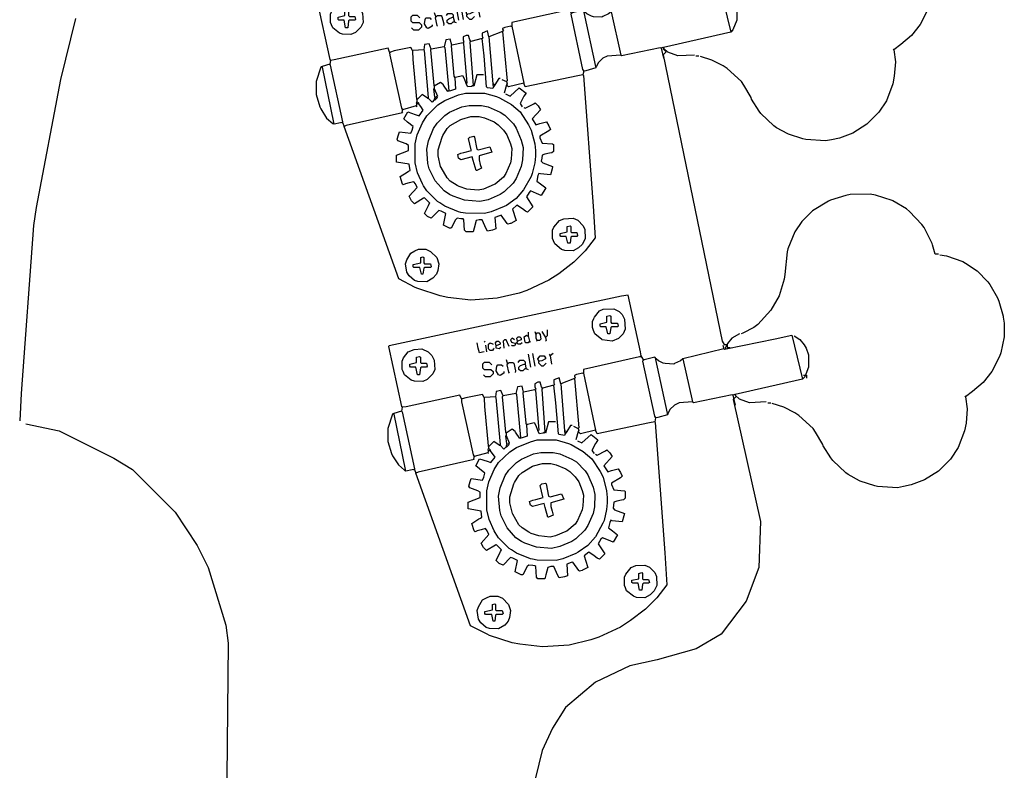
# Model space of a CAD drawing. Extents: x 49 to 882, y -9 to 1184.
# Tile 25 of 28: x 555 to 686, y 935 to 1035. Entities that reach past the tile are written whole.
import ezdxf

# ---------------------------------------------------------------- set-up
doc = ezdxf.new("R2010")
doc.units = 0
doc.layers.get('0').update_dxf_attribs({"linetype": 'CONTINUOUS'})
doc.layers.add('HeadStock', color=7, linetype='CONTINUOUS')
doc.layers.add('Hrdware', color=7, linetype='CONTINUOUS')

# ---------------------------------------------------------------- blocks, each defined once
blk = doc.blocks.new('*G4')
at = {"linetype": 'CONTINUOUS'}
for p, q in [((612.656784, 1039.008849), (612.757756, 1039.008849)), ((612.757756, 1039.51379), (612.757756, 1039.109837)), ((612.757756, 1039.109837), (612.757756, 1039.008849)), ((612.757756, 1039.008849), (612.959699, 1038.301931)), ((613.666501, 1039.614778), (613.767473, 1039.210825)), ((613.969416, 1038.402919), (613.868444, 1038.301931)), ((614.575246, 1039.614778), (615.080105, 1038.806872)), ((606.901396, 1038.301931), (607.002368, 1038.200942)), ((607.10334, 1037.796989), (607.204312, 1036.888095)), ((611.24318, 1038.099954), (611.142208, 1037.998966)), ((611.344152, 1038.301931), (611.24318, 1038.099954)), ((612.959699, 1038.301931), (613.060671, 1038.200942)), ((638.808457, 1037.292048), (633.355984, 1035.9792)), ((638.707485, 1037.796989), (638.808457, 1037.292048)), ((609.829576, 1035.878212), (610.031519, 1035.272282)), ((612.757756, 1036.58513), (613.060671, 1034.868329)), ((613.363586, 1036.686118), (613.666501, 1034.969318)), ((615.584963, 1036.58513), (615.685935, 1036.383153)), ((616.089822, 1036.686118), (615.685935, 1036.383153)), ((615.685935, 1036.383153), (615.887879, 1035.272282)), ((627.701569, 1036.282165), (627.80254, 1036.282165)), ((627.80254, 1036.383153), (627.80254, 1036.282165)), ((627.80254, 1036.282165), (628.105455, 1035.777224)), ((633.355984, 1035.9792), (634.668617, 1030.222869)), ((612.252897, 1035.272282), (612.353869, 1035.272282)), ((612.353869, 1035.373271), (612.353869, 1035.272282)), ((612.353869, 1035.272282), (612.45484, 1034.767341)), ((612.353869, 1034.666353), (612.45484, 1034.666353)), ((612.45484, 1034.767341), (612.45484, 1034.666353)), ((612.45484, 1034.666353), (612.757756, 1034.565364)), ((614.17136, 1035.676235), (614.272331, 1035.676235)), ((614.17136, 1035.676235), (614.17136, 1035.575247)), ((618.91703, 1033.353505), (617.099539, 1032.646587)), ((620.027719, 1034.060423), (620.12869, 1034.060423)), ((620.12869, 1034.161411), (620.12869, 1034.060423)), ((620.12869, 1034.060423), (621.744238, 1026.486302)), ((649.309515, 1033.252517), (640.323032, 1031.232751)), ((613.666501, 1031.838681), (612.151925, 1031.535716)), ((616.190794, 1032.444611), (614.676218, 1032.040658)), ((617.099539, 1032.646587), (617.604398, 1026.385314)), ((603.872245, 1030.626822), (603.973217, 1030.626822)), ((603.872245, 1030.626822), (603.872245, 1030.525833)), ((606.901396, 1030.828798), (607.002368, 1030.828798)), ((606.901396, 1030.828798), (606.901396, 1030.72781)), ((608.415972, 1030.929787), (607.002368, 1030.828798)), ((611.142208, 1031.33374), (609.425689, 1031.030775)), ((640.222061, 1031.232751), (640.020117, 1031.131763)), ((640.020117, 1031.131763), (640.323032, 1029.818916)), ((640.222061, 1031.232751), (640.323032, 1031.232751)), ((640.323032, 1031.232751), (640.323032, 1031.131763)), ((670.91746, 1031.030775), (671.018432, 1030.929787)), ((595.996452, 1029.515951), (595.89548, 1029.011009)), ((644.664816, 1030.12188), (645.068703, 1030.12188)), ((594.784791, 1028.708045), (594.885763, 1028.708045)), ((595.89548, 1029.011009), (594.885763, 1028.708045)), ((594.885763, 1028.708045), (594.885763, 1028.607056)), ((594.885763, 1028.607056), (596.400339, 1021.234912)), ((629.721003, 1028.102115), (629.620031, 1027.597173)), ((618.816058, 1026.991244), (619.421888, 1026.688279)), ((609.829576, 1026.082349), (609.829576, 1025.779385)), ((617.604398, 1026.385314), (617.705369, 1026.385314)), ((617.604398, 1026.385314), (617.604398, 1026.284326)), ((617.604398, 1026.284326), (617.705369, 1025.981361)), ((617.705369, 1026.385314), (617.907313, 1026.284326)), ((617.907313, 1026.284326), (617.705369, 1025.981361)), ((619.421888, 1026.284326), (619.118973, 1025.173455)), ((607.507227, 1024.26456), (607.507227, 1024.062584)), ((607.507227, 1024.062584), (607.70917, 1023.860607)), ((608.920831, 1024.466537), (609.021802, 1024.466537)), ((609.021802, 1024.567525), (609.021802, 1024.466537)), ((609.930548, 1024.567525), (609.829576, 1024.365549)), ((609.829576, 1024.365549), (609.829576, 1024.26456)), ((609.829576, 1024.26456), (609.930548, 1024.26456)), ((610.132491, 1024.668514), (609.930548, 1024.567525)), ((607.406255, 1023.456654), (605.588764, 1022.951713)), ((607.507227, 1023.759619), (607.406255, 1023.456654)), ((607.406255, 1023.456654), (607.507227, 1023.355666)), ((607.507227, 1023.759619), (607.608198, 1023.759619)), ((607.608198, 1023.759619), (607.70917, 1023.759619)), ((607.70917, 1023.860607), (607.70917, 1023.759619)), ((597.611999, 1021.3359), (597.611999, 1021.234912)), ((596.299367, 1021.133924), (596.400339, 1021.133924)), ((596.400339, 1021.234912), (596.400339, 1021.133924)), ((597.511027, 1021.234912), (597.611999, 1021.234912)), ((597.611999, 1021.234912), (597.813943, 1020.729971))]:
    blk.add_line(p, q, dxfattribs=at)
for points in [[(667.383451, 1049.915582), (666.979564, 1049.915582), (666.605968, 1051.13754), (666.545385, 1051.319319), (665.485182, 1053.460271), (665.186306, 1053.872303), (663.566215, 1055.595567), (663.122949, 1055.950238), (661.335245, 1057.004959), (661.214079, 1057.065552), (658.99674, 1057.750253), (658.295997, 1057.893656), (655.663866, 1057.833568), (655.057127, 1057.73056), (653.035371, 1057.105947), (652.75265, 1056.964564), (650.622147, 1055.671914), (649.208543, 1054.258078), (648.279603, 1052.854341), (647.360761, 1050.632599), (647.254437, 1050.227434), (646.928602, 1047.182839), (646.843785, 1046.589028), (646.199586, 1044.351128), (645.092936, 1042.424272), (643.352184, 1040.523673), (642.827636, 1040.144361), (641.342847, 1039.382505), (641.130806, 1039.311813)], [(667.585394, 1049.814594), (668.485254, 1049.677957), (670.624642, 1048.925897), (671.008335, 1048.683525), (672.533008, 1047.69384), (673.970845, 1046.197194), (674.225294, 1045.857873), (675.279438, 1044.068361), (675.440993, 1043.64421), (676.00492, 1041.64232), (676.023499, 1041.528102), (676.167989, 1040.725649), (676.167989, 1038.90786), (675.693422, 1036.777008), (675.531868, 1036.292264), (674.528209, 1034.280578), (673.365822, 1032.826649), (671.945352, 1031.612467), (671.018432, 1030.929787)], [(627.80254, 1036.383153), (627.740443, 1036.895871), (626.086021, 1044.462215), (625.185051, 1044.322347), (594.279933, 1037.696001), (594.178961, 1037.595013), (595.915674, 1029.627038), (595.996452, 1029.515951)], [(623.965615, 1038.301931), (622.642886, 1038.483709), (622.562109, 1038.524105), (621.643266, 1039.311813), (621.476966, 1039.724653), (621.340351, 1040.11972), (621.340351, 1040.927626), (621.512003, 1041.341678), (621.582683, 1041.513358), (622.249096, 1042.341462), (622.743858, 1042.563636), (624.167559, 1042.644426), (624.88991, 1042.263802), (625.301572, 1041.852072), (625.611454, 1041.240689), (625.682134, 1039.917743), (625.399414, 1039.301715), (624.788939, 1038.682555), (623.965615, 1038.301931)], [(623.6627, 1039.311813), (623.359785, 1039.311813), (623.157842, 1040.220708), (622.45104, 1040.220708), (622.350068, 1040.321696), (622.350068, 1040.624661), (623.258813, 1040.826637), (623.258813, 1041.634544), (623.6627, 1041.735532), (623.763672, 1041.634544), (623.763672, 1040.826637), (623.864644, 1040.725649), (624.672417, 1040.725649), (624.773389, 1040.321696), (624.672417, 1040.220708), (623.864644, 1040.220708), (623.763672, 1040.11972), (623.6627, 1039.311813)], [(615.282048, 1039.816755), (615.282048, 1039.008849), (615.080105, 1038.806872)], [(610.233463, 1037.595013), (609.829576, 1038.503907), (609.627633, 1038.503907), (609.425689, 1038.301931), (609.526661, 1037.393036)], [(610.940265, 1038.503907), (610.63735, 1038.705884), (610.435406, 1038.503907), (610.536378, 1038.200942), (611.142208, 1037.998966)], [(611.344152, 1038.301931), (611.24318, 1038.705884), (611.445123, 1038.90786), (611.647067, 1038.90786), (611.84901, 1038.705884), (611.84901, 1038.503907), (611.344152, 1038.301931)], [(612.959699, 1038.301931), (612.757756, 1038.099954), (612.45484, 1038.099954), (612.353869, 1038.200942), (612.252897, 1038.90786), (612.555812, 1039.109837), (612.656784, 1039.008849)], [(613.767473, 1039.210825), (613.969416, 1039.412802), (614.17136, 1039.412802), (614.373303, 1039.210825), (614.474275, 1038.604895), (614.272331, 1038.402919), (613.969416, 1038.402919)], [(613.767473, 1039.210825), (613.808366, 1038.712751), (613.969416, 1038.402919)], [(615.080105, 1038.806872), (615.181077, 1038.402919), (615.080105, 1038.301931)], [(640.928863, 1039.311813), (639.900971, 1038.730121), (639.293121, 1038.009065), (639.0104, 1037.393036), (639.111372, 1037.292048)], [(639.111372, 1037.292048), (645.666758, 1038.643776), (647.895911, 1039.109837), (649.309515, 1033.252517)], [(648.198826, 1039.008849), (648.925317, 1038.528548), (649.534782, 1037.812541), (649.784082, 1037.382937), (650.117288, 1036.484142), (650.117288, 1034.868329), (649.588196, 1033.57366), (649.309515, 1033.252517)], [(598.722688, 1032.949552), (597.615836, 1032.995502), (597.198015, 1033.131331), (596.299367, 1033.858447), (596.127715, 1034.272498), (595.996452, 1034.565364), (595.996452, 1035.676235), (596.178201, 1036.090287), (596.804225, 1036.888095), (597.603114, 1037.226708), (598.621716, 1037.292048), (599.44504, 1036.911423), (599.957673, 1036.398706), (600.267555, 1035.787323), (600.338235, 1034.565364), (600.055515, 1033.949336), (599.338615, 1033.232319), (598.722688, 1032.949552)], [(606.901396, 1036.888095), (606.295566, 1036.787106), (606.132497, 1037.400812), (605.992651, 1038.099954)], [(608.214029, 1037.393036), (608.133251, 1037.281949), (608.012085, 1037.090071), (607.70917, 1037.090071), (607.507227, 1037.292048), (607.507227, 1037.897978), (607.70917, 1038.099954), (608.001988, 1037.978768), (608.113057, 1037.897978)], [(608.516944, 1037.696001), (608.415972, 1038.099954), (608.617915, 1038.301931), (608.819859, 1038.301931), (609.021802, 1038.099954), (609.021802, 1037.897978), (608.516944, 1037.696001)], [(609.122774, 1037.494024), (608.920831, 1037.292048), (608.516944, 1037.393036), (608.516944, 1037.696001)], [(611.142208, 1037.998966), (610.940265, 1037.696001), (610.63735, 1037.696001), (610.536378, 1037.796989)], [(611.949982, 1038.099954), (611.748038, 1037.897978), (611.445123, 1037.897978), (611.24318, 1038.099954)], [(639.111372, 1037.292048), (638.909428, 1037.19106), (638.808457, 1037.292048)], [(598.318801, 1033.858447), (598.015886, 1033.858447), (597.813943, 1034.868329), (597.107141, 1034.868329), (597.006169, 1034.969318), (597.006169, 1035.272282), (597.914914, 1035.474259), (597.914914, 1036.181177), (598.318801, 1036.282165), (598.419773, 1036.181177), (598.419773, 1035.474259), (598.520745, 1035.373271), (599.227546, 1035.373271), (599.328518, 1034.969318), (599.227546, 1034.868329), (598.520745, 1034.868329), (598.419773, 1034.767341), (598.318801, 1033.858447)], [(611.445123, 1035.474259), (611.647067, 1035.777224), (612.151925, 1035.777224), (612.353869, 1035.575247), (612.353869, 1035.373271)], [(614.17136, 1035.676235), (614.070388, 1035.9792), (614.373303, 1036.383153), (614.878161, 1036.383153), (615.080105, 1036.080189), (615.080105, 1035.9792), (614.566361, 1035.711884), (614.272331, 1035.676235)], [(627.701569, 1036.282165), (627.591711, 1036.216826), (620.12869, 1034.565364), (620.12869, 1034.161411)], [(628.105455, 1035.777224), (628.004484, 1035.676235), (629.579642, 1028.324289), (629.721003, 1028.102115)], [(629.821975, 1035.9792), (629.620031, 1036.181177), (628.215313, 1035.842563), (628.105455, 1035.777224)], [(629.821975, 1035.9792), (629.721003, 1035.878212), (631.274453, 1028.715821), (631.33655, 1028.607056)], [(633.355984, 1035.9792), (633.034894, 1035.700473), (632.255393, 1035.342974), (632.144324, 1035.272282), (631.02475, 1035.337622), (630.739605, 1035.408919), (630.143065, 1035.700473), (629.821975, 1035.9792)], [(607.911114, 1035.171294), (607.608198, 1035.474259), (606.901396, 1035.474259), (606.699453, 1035.272282), (606.699453, 1034.767341), (606.901396, 1034.565364), (607.810142, 1034.565364), (608.113057, 1034.2624), (608.113057, 1033.959435), (607.70917, 1033.555482), (607.10334, 1033.555482), (606.800425, 1033.858447)], [(609.526661, 1034.2624), (609.526661, 1034.060423), (609.021802, 1033.757458), (608.819859, 1033.858447), (608.516944, 1034.363388), (608.597721, 1034.979416), (608.718887, 1035.171294), (609.223746, 1035.171294), (609.425689, 1034.969318)], [(610.031519, 1035.272282), (609.930548, 1035.171294), (610.168134, 1034.170298), (610.233463, 1034.060423)], [(610.031519, 1035.272282), (610.233463, 1035.474259), (610.738321, 1035.474259), (610.839293, 1035.373271), (611.080111, 1034.371164), (611.041237, 1034.161411)], [(612.353869, 1034.666353), (612.050954, 1034.363388), (611.748038, 1034.363388), (611.546095, 1034.565364), (611.546095, 1034.868329), (611.748038, 1035.070306), (612.252897, 1035.272282)], [(615.181077, 1035.373271), (614.77719, 1034.969318), (614.575246, 1034.969318), (614.17136, 1035.373271), (614.17136, 1035.575247)], [(617.099539, 1032.646587), (616.897596, 1033.454493), (616.190794, 1033.151529), (616.190794, 1032.747575), (616.291765, 1032.545599), (616.190794, 1032.444611)], [(620.027719, 1034.060423), (619.209848, 1033.888743), (618.91703, 1033.757458), (618.91703, 1033.65647), (619.018002, 1033.454493), (618.91703, 1033.353505)], [(618.91703, 1033.353505), (619.52286, 1026.789267), (619.421888, 1026.688279)], [(612.151925, 1031.535716), (611.949982, 1032.343622), (611.344152, 1032.242634), (611.142208, 1031.33374)], [(614.676218, 1032.040658), (614.540916, 1032.261721), (614.373303, 1032.848564), (614.070388, 1032.848564), (613.666501, 1032.646587), (613.666501, 1032.242634), (613.767473, 1031.939669), (613.666501, 1031.838681)], [(613.666501, 1031.838681), (613.723954, 1031.732239), (614.17136, 1026.486302), (614.070388, 1026.385314)], [(614.676218, 1032.040658), (614.575246, 1031.939669), (614.979133, 1026.183338)], [(617.705369, 1025.981361), (617.604398, 1025.779385), (616.897596, 1025.880373), (616.796624, 1025.981361), (616.447767, 1030.118043), (616.190794, 1032.444611)], [(603.872245, 1030.626822), (603.670302, 1031.131763), (596.511408, 1029.586642), (595.996452, 1029.515951)], [(603.872245, 1030.525833), (603.907888, 1030.231756), (605.439023, 1023.174594), (605.588764, 1022.951713)], [(606.901396, 1030.828798), (606.699453, 1031.232751), (604.48585, 1030.789918), (603.973217, 1030.626822)], [(606.901396, 1030.72781), (606.947339, 1029.620777), (607.436546, 1024.375648), (607.507227, 1024.26456)], [(609.425689, 1031.030775), (609.122774, 1031.737693), (608.516944, 1031.636704), (608.415972, 1030.929787)], [(608.415972, 1030.929787), (608.474536, 1030.822739), (609.021802, 1024.567525)], [(609.425689, 1031.030775), (609.324717, 1030.929787), (609.758896, 1026.193436), (609.829576, 1026.082349)], [(611.142208, 1031.33374), (611.222986, 1031.222653), (611.748038, 1025.47642)], [(612.151925, 1031.535716), (612.050954, 1031.434728), (612.437372, 1027.408022), (612.555812, 1027.19322)], [(640.020117, 1031.131763), (639.919146, 1031.182257), (634.769588, 1030.12188), (634.668617, 1030.222869)], [(644.462872, 1030.222869), (642.241495, 1030.12188), (640.918765, 1030.606624), (640.323032, 1031.131763)], [(671.018432, 1030.929787), (671.220376, 1029.313974), (671.073866, 1027.399337), (670.878586, 1026.39309), (670.028909, 1024.153473), (669.023231, 1022.63057), (667.401625, 1021.008698), (665.555863, 1019.841274), (663.757355, 1019.179498), (662.733299, 1018.955708), (661.930978, 1018.811194), (659.297939, 1018.97429), (658.909602, 1019.052051), (656.973267, 1019.69989), (656.89249, 1019.740286), (655.385992, 1020.552231), (655.046727, 1020.806722), (653.32415, 1022.428594), (653.069701, 1022.767914), (652.066042, 1024.375648), (652.005459, 1024.557426), (651.049358, 1026.19889), (650.723118, 1026.688279), (648.820206, 1028.428408), (648.284248, 1028.785704), (646.795319, 1029.546247), (645.270646, 1030.020892)], [(634.668617, 1030.222869), (632.861223, 1030.091584), (632.245296, 1029.818916), (631.639465, 1029.212986), (631.417328, 1028.718143), (631.33655, 1028.607056)], [(594.784791, 1028.708045), (594.704014, 1028.596957), (594.077989, 1026.688279), (594.077989, 1024.971478), (594.562654, 1023.345567), (594.704014, 1023.0628), (595.491593, 1021.840842), (596.299367, 1021.133924)], [(595.89548, 1029.011009), (595.976257, 1028.899922), (597.611999, 1021.3359)], [(631.33655, 1028.607056), (631.33655, 1028.506068), (630.015032, 1028.137764), (629.721003, 1028.102115)], [(629.620031, 1027.597173), (629.680109, 1027.489318), (630.979312, 1010.129535), (631.235578, 1005.884694), (629.922946, 1004.167894), (628.408371, 1002.65307), (626.404486, 1001.114917), (625.060755, 1000.252679), (622.158222, 998.896306), (621.12831, 998.542847), (618.217094, 997.86572), (614.676218, 997.603656), (611.639292, 997.968729), (610.628464, 998.173937), (607.618296, 999.148776), (607.295186, 999.300259), (605.083906, 1000.431328), (597.813943, 1020.729971)], [(611.748038, 1025.47642), (611.647067, 1025.375431), (611.06547, 1026.201516), (611.041237, 1026.284326), (610.63735, 1026.587291), (609.829576, 1026.082349)], [(612.555812, 1027.19322), (612.656784, 1025.678396), (611.84901, 1025.425926), (611.748038, 1025.47642)], [(612.555812, 1027.19322), (612.666881, 1027.274011), (613.565529, 1027.496185), (613.737181, 1027.183122), (614.070388, 1026.385314)], [(616.392737, 1027.597173), (615.483992, 1027.597173), (615.080105, 1026.082349), (614.979133, 1026.183338)], [(618.614115, 1027.092232), (618.412171, 1027.092232), (617.907313, 1026.284326)], [(619.421888, 1026.688279), (619.52286, 1026.385314), (619.421888, 1026.284326)], [(629.620031, 1027.597173), (628.921004, 1027.457305), (621.946181, 1025.981361), (621.744238, 1026.486302)], [(609.829576, 1025.779385), (609.728604, 1025.678396), (609.87047, 1024.675381), (609.930548, 1024.567525)], [(609.829576, 1025.779385), (610.233463, 1024.769502), (610.132491, 1024.668514)], [(614.979133, 1026.183338), (614.787287, 1026.062152), (614.272331, 1025.981361), (614.070388, 1026.385314)], [(619.320917, 1025.072467), (619.926747, 1024.769502), (621.138408, 1025.880373), (622.047153, 1025.173455), (621.764432, 1024.759403), (621.724043, 1024.678612), (621.239379, 1023.759619), (621.542294, 1023.355666)], [(621.744238, 1026.486302), (619.724804, 1025.981361), (619.421888, 1026.284326)], [(616.493709, 1009.116319), (613.971234, 1009.164794), (613.3547, 1009.282647), (613.069556, 1009.353945), (611.233083, 1010.106004), (610.551928, 1010.553483), (610.233463, 1010.732132), (608.819859, 1012.145967), (608.392648, 1012.837333), (608.237353, 1013.070414), (607.577907, 1014.559587), (607.26439, 1015.875666), (607.26439, 1018.414108), (607.537518, 1019.609001), (608.237353, 1021.21936), (608.819859, 1022.143807), (610.31626, 1023.58188), (611.233083, 1024.18377), (613.069556, 1024.935829), (613.969416, 1025.173455), (616.493709, 1025.173455), (618.119353, 1024.69881), (618.503046, 1024.547328), (620.107991, 1023.633788), (621.239379, 1022.648748), (622.373392, 1020.9475), (622.733761, 1020.214931), (623.21378, 1018.402696), (623.303847, 1017.50289), (623.303847, 1016.786884), (623.21378, 1015.887078), (622.875121, 1014.458599), (622.723663, 1014.074844), (621.719399, 1012.267658), (620.734521, 1011.136085), (619.431986, 1010.206993), (619.108876, 1010.045411), (617.393569, 1009.353945), (616.493709, 1009.116319)], [(607.507227, 1024.062584), (607.406255, 1023.860607), (607.507227, 1023.759619)], [(608.920831, 1024.466537), (608.214029, 1024.971478), (607.507227, 1024.26456)], [(609.829576, 1024.26456), (609.526661, 1023.961596), (609.021802, 1024.466537)], [(610.132491, 1024.668514), (610.233463, 1024.567525), (609.930548, 1024.26456)], [(605.588764, 1022.951713), (605.487792, 1022.648748), (605.588764, 1022.54776), (598.106761, 1020.861256), (597.813943, 1020.729971)], [(621.744238, 1023.254678), (621.946181, 1023.153689), (623.066967, 1023.739421), (623.258813, 1023.860607), (623.6627, 1023.456654), (623.965615, 1022.951713), (622.854927, 1021.739854), (623.359785, 1020.931947), (623.872418, 1021.095043), (624.773389, 1021.3359), (625.05611, 1020.82086), (625.278248, 1020.326018), (625.076304, 1020.124041), (623.864644, 1019.417123), (623.864644, 1019.215147), (624.167559, 1018.508229), (625.581163, 1018.40724), (625.682134, 1018.306252), (625.682134, 1017.397358), (625.480191, 1017.195381), (625.186161, 1017.159732), (624.56256, 1017.029054), (624.167559, 1016.892416), (624.128685, 1016.496239), (624.066587, 1016.08451), (624.268531, 1015.882534), (625.581163, 1015.377592), (625.515834, 1015.06574), (625.278248, 1014.266721), (623.969149, 1014.414063), (623.763672, 1014.468698), (623.632409, 1014.175832), (623.460757, 1013.458815), (623.98379, 1013.079099), (624.672417, 1012.549921), (624.066587, 1011.540038), (623.45066, 1011.812706), (622.652983, 1012.145967), (622.45104, 1011.943991), (622.107736, 1011.358259), (622.955898, 1010.025214), (622.249096, 1009.318296), (621.964356, 1009.443521), (621.560469, 1009.746486), (620.835492, 1010.22719), (620.229662, 1009.722249), (620.66384, 1008.318512), (620.734521, 1008.207425), (620.017622, 1007.823669), (619.936844, 1007.783274), (619.623832, 1007.702483), (619.52286, 1007.803472), (618.715086, 1008.914343), (618.503046, 1008.843651), (617.907313, 1008.611378), (618.008285, 1007.096554), (617.596623, 1006.933458), (616.897596, 1006.793589), (616.725944, 1007.106653), (616.190794, 1008.308413), (615.786907, 1008.308413), (615.38302, 1008.207425), (615.118979, 1007.189766), (614.979133, 1006.692601), (614.070388, 1006.692601), (613.868444, 1006.894577), (613.767473, 1008.308413), (613.666501, 1008.409401), (613.372471, 1008.44505), (612.858727, 1008.51039), (612.656784, 1008.308413), (612.050954, 1007.197542), (611.84901, 1007.197542), (611.041237, 1007.601495), (611.344152, 1009.116319), (610.748419, 1009.439482), (610.435406, 1009.520272), (609.425689, 1008.51039), (608.920831, 1008.712366), (608.516944, 1009.116319), (609.041997, 1010.217091), (609.10258, 1010.338277), (609.223746, 1010.530155), (608.516944, 1011.237073), (608.405875, 1011.156282), (607.204312, 1010.429167), (606.800425, 1010.83312), (606.49751, 1011.43905), (607.553573, 1012.595466), (607.325478, 1013.064961), (607.10334, 1013.357827), (606.489735, 1013.194731), (605.982554, 1013.085158), (605.689736, 1012.953874), (605.588764, 1013.054862), (605.285849, 1014.064745), (606.204692, 1014.650477), (606.406635, 1014.751465), (606.598481, 1014.872651), (606.49751, 1015.680557), (604.780991, 1015.983522), (604.780991, 1016.892416), (606.396538, 1017.498346), (606.396538, 1018.205264), (606.083526, 1018.387043), (604.982934, 1018.811194), (604.881962, 1019.01317), (605.048263, 1019.627987), (605.184877, 1020.023053), (606.699453, 1019.821076), (606.881202, 1020.235128), (607.002368, 1020.729971), (606.277391, 1021.311663), (605.790708, 1021.739854), (606.295566, 1022.648748), (607.295186, 1022.325586), (607.810142, 1022.143807), (608.356601, 1022.886373), (608.036318, 1023.373844), (607.70917, 1023.759619)], [(615.887879, 1010.732132), (613.86067, 1010.895228), (612.343772, 1011.418852), (611.86456, 1011.664354), (611.142208, 1012.145967), (609.954781, 1013.476993), (609.158417, 1015.083514), (608.986159, 1015.772658), (608.819859, 1017.700323), (609.057445, 1018.802307), (609.70841, 1020.437105), (610.20923, 1021.152102), (611.225005, 1022.168044), (611.86456, 1022.62542), (613.473443, 1023.320017), (614.468216, 1023.499069), (616.096688, 1023.497554), (616.989682, 1023.320017), (618.598565, 1022.62542), (619.219945, 1022.244795), (620.353958, 1021.048488), (620.711196, 1020.512442), (621.40568, 1018.903295), (621.643266, 1017.902299), (621.583188, 1016.27962), (621.40568, 1015.386479), (620.711196, 1013.777332), (620.330634, 1013.15585), (619.134523, 1012.021651), (618.598565, 1011.664354), (616.989682, 1010.969757), (615.887879, 1010.732132)], [(615.685935, 1012.246956), (614.178226, 1012.388844), (613.151545, 1012.731699), (612.868824, 1012.873083), (611.949982, 1013.458815), (611.546095, 1013.862768), (610.718127, 1015.266505), (610.667641, 1015.387691), (610.334435, 1016.791428), (610.334435, 1017.599334), (610.859487, 1019.306036), (610.960459, 1019.508013), (611.546095, 1020.427006), (611.949982, 1020.830959), (613.353489, 1021.659063), (613.474655, 1021.709557), (614.676218, 1022.042818), (615.786907, 1022.042818), (616.503806, 1021.871138), (617.796244, 1021.315703), (618.329375, 1020.956185), (619.042235, 1020.243207), (619.499536, 1019.603548), (619.96239, 1018.416127), (620.12869, 1017.801311), (620.066593, 1016.379699), (619.957038, 1015.872435), (619.341111, 1014.458599), (619.018002, 1013.963756), (617.91741, 1013.034664), (617.796244, 1012.974071), (616.386679, 1012.390359), (615.685935, 1012.246956)], [(597.511027, 1021.234912), (597.319181, 1021.204616), (596.50131, 1021.032936), (596.400339, 1021.133924)], [(615.483992, 1014.872651), (615.38302, 1014.872651), (615.018007, 1016.193275), (614.878161, 1016.69044), (613.363586, 1016.286487), (613.060671, 1016.488463), (612.959699, 1016.993405), (613.372471, 1017.159732), (613.775248, 1017.257489), (614.77719, 1017.498346), (614.715092, 1017.60711), (614.373303, 1019.114158), (614.575246, 1019.316135), (615.080105, 1019.417123), (615.181077, 1019.316135), (615.483992, 1017.700323), (615.685935, 1017.599334), (617.200511, 1018.003287), (617.503426, 1017.296369), (615.786907, 1016.791428), (615.786907, 1016.286487), (615.949976, 1015.672781), (616.089822, 1015.175616), (615.483992, 1014.872651)], [(628.307399, 1004.167894), (627.200547, 1004.213843), (626.782726, 1004.349673), (625.884078, 1005.076788), (625.712426, 1005.49084), (625.581163, 1005.783706), (625.581163, 1006.894577), (625.762912, 1007.308629), (626.489908, 1008.207425), (627.085641, 1008.439698), (628.307399, 1008.51039), (628.923326, 1008.227622), (629.640225, 1007.510606), (629.852266, 1007.005664), (629.922946, 1005.783706), (629.542384, 1005.061236), (629.029751, 1004.548519), (628.307399, 1004.167894)], [(627.903512, 1005.177776), (627.600597, 1005.177776), (627.398654, 1006.086671), (626.691852, 1006.086671), (626.59088, 1006.187659), (626.59088, 1006.490624), (627.499625, 1006.692601), (627.499625, 1007.399519), (627.903512, 1007.500507), (628.004484, 1007.399519), (628.004484, 1006.692601), (628.105455, 1006.591612), (628.812257, 1006.591612), (628.913229, 1006.187659), (628.812257, 1006.086671), (628.105455, 1006.086671), (628.004484, 1005.985683), (627.903512, 1005.177776)], [(608.819859, 1000.027374), (607.611732, 1000.073728), (607.194214, 1000.209153), (606.474185, 1000.819728), (606.1744, 1001.330123), (605.992651, 1002.451093), (606.164303, 1002.966133), (606.699453, 1003.864929), (607.214409, 1004.147696), (607.70917, 1004.36987), (608.718887, 1004.36987), (609.334815, 1004.087103), (610.152685, 1003.269098), (610.435406, 1002.451093), (610.298792, 1001.551086), (610.109167, 1001.052809), (609.645808, 1000.508079), (608.819859, 1000.027374)], [(608.315, 1001.037257), (608.113057, 1001.037257), (607.911114, 1001.946152), (607.10334, 1001.946152), (607.002368, 1002.04714), (607.002368, 1002.350105), (608.012085, 1002.552081), (608.012085, 1003.258999), (608.315, 1003.359988), (608.415972, 1003.258999), (608.415972, 1002.552081), (608.516944, 1002.451093), (609.324717, 1002.451093), (609.425689, 1002.04714), (609.324717, 1001.946152), (608.516944, 1001.946152), (608.415972, 1001.845163), (608.315, 1001.037257)]]:
    blk.add_lwpolyline(points, dxfattribs=at)
blk = doc.blocks.new('*G5')
at = {"linetype": 'CONTINUOUS'}
for p, q in [((622.211845, 992.82598), (622.312817, 992.82598)), ((622.312817, 993.330921), (622.312817, 992.926968)), ((622.312817, 992.926968), (622.312817, 992.82598)), ((622.312817, 992.82598), (622.51476, 992.119062)), ((623.221562, 993.431909), (623.322534, 993.027956)), ((624.130307, 993.431909), (624.635166, 992.624003)), ((616.456457, 992.119062), (616.557429, 992.018073)), ((616.658401, 991.61412), (616.759373, 990.705226)), ((620.798241, 991.917085), (620.697269, 991.816097)), ((620.899213, 992.119062), (620.798241, 991.917085)), ((622.51476, 992.119062), (622.615732, 992.018073)), ((623.524477, 992.22005), (623.423505, 992.119062)), ((648.262546, 991.61412), (648.363518, 991.109179)), ((622.312817, 990.402261), (622.615732, 988.68546)), ((622.918647, 990.503249), (623.221562, 988.786449)), ((625.140024, 990.402261), (625.240996, 990.200284)), ((625.644883, 990.503249), (625.240996, 990.200284)), ((625.240996, 990.200284), (625.44294, 989.089413)), ((637.25663, 990.099296), (637.357601, 990.099296)), ((637.357601, 990.200284), (637.357601, 990.099296)), ((637.357601, 990.099296), (637.660516, 989.594355)), ((648.363518, 991.109179), (642.911045, 989.796331)), ((619.384637, 989.695343), (619.58658, 989.089413)), ((621.807958, 989.089413), (621.90893, 989.089413)), ((621.90893, 989.190402), (621.90893, 989.089413)), ((621.90893, 989.089413), (622.009901, 988.584472)), ((622.009901, 988.584472), (622.009901, 988.483484)), ((623.726421, 989.493366), (623.827392, 989.493366)), ((623.726421, 989.493366), (623.726421, 989.392378)), ((642.911045, 989.796331), (644.223678, 984.04)), ((621.90893, 988.483484), (622.009901, 988.483484)), ((622.009901, 988.483484), (622.312817, 988.382495)), ((629.58278, 987.877554), (629.683751, 987.877554)), ((629.683751, 987.978542), (629.683751, 987.877554)), ((629.683751, 987.877554), (631.299299, 980.303433)), ((625.745855, 986.261742), (624.231279, 985.857789)), ((628.472091, 987.170636), (626.6546, 986.463718)), ((626.6546, 986.463718), (627.159459, 980.202445)), ((658.864576, 987.069648), (649.878093, 985.049882)), ((616.456457, 984.645929), (616.557429, 984.645929)), ((616.456457, 984.645929), (616.456457, 984.544941)), ((617.971033, 984.746918), (616.557429, 984.645929)), ((620.697269, 985.150871), (618.98075, 984.847906)), ((623.221562, 985.655812), (621.706986, 985.352847)), ((649.777122, 985.049882), (649.575178, 984.948894)), ((649.575178, 984.948894), (649.878093, 983.636047)), ((649.777122, 985.049882), (649.878093, 985.049882)), ((649.878093, 985.049882), (649.878093, 984.948894)), ((680.472521, 984.847906), (680.573493, 984.746918)), ((605.551513, 983.333082), (605.450541, 982.82814)), ((613.427306, 984.443953), (613.528278, 984.443953)), ((613.427306, 984.443953), (613.427306, 984.342964)), ((654.219877, 983.939011), (654.623764, 983.939011)), ((604.339852, 982.525176), (604.440824, 982.525176)), ((605.450541, 982.82814), (604.440824, 982.525176)), ((604.440824, 982.525176), (604.440824, 982.424187)), ((604.440824, 982.424187), (605.9554, 975.052043)), ((628.371119, 980.808375), (628.976949, 980.50541)), ((639.276064, 981.919246), (639.175092, 981.414304)), ((619.384637, 979.89948), (619.384637, 979.596516)), ((627.159459, 980.202445), (627.26043, 980.202445)), ((627.159459, 980.202445), (627.159459, 980.101457)), ((627.159459, 980.101457), (627.26043, 979.798492)), ((627.26043, 980.202445), (627.462374, 980.101457)), ((627.462374, 980.101457), (627.26043, 979.798492)), ((628.976949, 980.101457), (628.674034, 978.990586)), ((617.062288, 978.081691), (617.062288, 977.879715)), ((618.475892, 978.283668), (618.576863, 978.283668)), ((618.576863, 978.384656), (618.576863, 978.283668)), ((619.485609, 978.384656), (619.384637, 978.18268)), ((619.384637, 978.18268), (619.384637, 978.081691)), ((619.384637, 978.081691), (619.485609, 978.081691)), ((619.687552, 978.485645), (619.485609, 978.384656)), ((616.961316, 977.273785), (615.143825, 976.768844)), ((617.062288, 977.57675), (616.961316, 977.273785)), ((616.961316, 977.273785), (617.062288, 977.172797)), ((617.062288, 977.879715), (617.264231, 977.677738)), ((617.062288, 977.57675), (617.163259, 977.57675)), ((617.163259, 977.57675), (617.264231, 977.57675)), ((617.264231, 977.677738), (617.264231, 977.57675)), ((605.854428, 974.951055), (605.9554, 974.951055)), ((605.9554, 975.052043), (605.9554, 974.951055)), ((607.066088, 975.052043), (607.16706, 975.052043)), ((607.16706, 975.153031), (607.16706, 975.052043)), ((607.16706, 975.052043), (607.369004, 974.547102))]:
    blk.add_line(p, q, dxfattribs=at)
for points in [[(676.938512, 1003.732713), (676.534625, 1003.732713), (676.161029, 1004.954671), (676.100446, 1005.13645), (675.040243, 1007.277402), (674.741367, 1007.689434), (673.121276, 1009.412698), (672.67801, 1009.767369), (670.890306, 1010.82209), (670.76914, 1010.882683), (668.551801, 1011.567384), (667.851058, 1011.710787), (665.218927, 1011.650699), (664.612188, 1011.547691), (662.590432, 1010.923078), (662.307711, 1010.781695), (660.177208, 1009.489045), (658.763604, 1008.075209), (657.834664, 1006.671472), (656.915822, 1004.44973), (656.809498, 1004.044565), (656.483663, 1000.99997), (656.398846, 1000.406159), (655.754647, 998.168259), (654.647997, 996.241403), (652.907245, 994.340804), (652.382697, 993.961492), (650.897908, 993.199636), (650.685867, 993.128944)], [(677.140455, 1003.631725), (678.040315, 1003.495088), (680.179703, 1002.743028), (680.563396, 1002.500656), (682.088069, 1001.510971), (683.525906, 1000.014325), (683.780355, 999.675004), (684.834499, 997.885492), (684.996054, 997.461341), (685.559981, 995.459451), (685.57856, 995.345233), (685.72305, 994.54278), (685.72305, 992.724991), (685.248483, 990.594139), (685.086929, 990.109395), (684.08327, 988.097709), (682.920883, 986.64378), (681.500413, 985.429598), (680.573493, 984.746918)], [(637.357601, 990.200284), (637.295504, 990.713002), (635.641082, 998.279346), (634.740112, 998.139478), (603.834994, 991.513132), (603.734022, 991.412144), (605.470735, 983.444169), (605.551513, 983.333082)], [(633.520676, 992.119062), (632.197947, 992.30084), (632.11717, 992.341236), (631.198327, 993.128944), (631.032027, 993.541784), (630.895412, 993.936851), (630.895412, 994.744757), (631.067064, 995.158809), (631.137744, 995.330489), (631.804157, 996.158593), (632.298919, 996.380767), (633.72262, 996.461557), (634.444971, 996.080933), (634.856633, 995.669203), (635.166515, 995.05782), (635.237195, 993.734874), (634.954475, 993.118846), (634.344, 992.499686), (633.520676, 992.119062)], [(633.217761, 993.128944), (632.914846, 993.128944), (632.712903, 994.037839), (632.006101, 994.037839), (631.905129, 994.138827), (631.905129, 994.441792), (632.813874, 994.643768), (632.813874, 995.451675), (633.217761, 995.552663), (633.318733, 995.451675), (633.318733, 994.643768), (633.419705, 994.54278), (634.227478, 994.54278), (634.32845, 994.138827), (634.227478, 994.037839), (633.419705, 994.037839), (633.318733, 993.936851), (633.217761, 993.128944)], [(620.495326, 992.321038), (620.192411, 992.523015), (619.990467, 992.321038), (620.091439, 992.018073), (620.697269, 991.816097)], [(620.899213, 992.119062), (620.798241, 992.523015), (621.000184, 992.724991), (621.202128, 992.724991), (621.404071, 992.523015), (621.404071, 992.321038), (620.899213, 992.119062)], [(622.51476, 992.119062), (622.312817, 991.917085), (622.009901, 991.917085), (621.90893, 992.018073), (621.807958, 992.724991), (622.110873, 992.926968), (622.211845, 992.82598)], [(623.322534, 993.027956), (623.524477, 993.229933), (623.726421, 993.229933), (623.928364, 993.027956), (624.029336, 992.422026), (623.827392, 992.22005), (623.524477, 992.22005)], [(623.322534, 993.027956), (623.363427, 992.529882), (623.524477, 992.22005)], [(624.837109, 993.633886), (624.837109, 992.82598), (624.635166, 992.624003)], [(624.635166, 992.624003), (624.736138, 992.22005), (624.635166, 992.119062)], [(650.483924, 993.128944), (649.456032, 992.547252), (648.848182, 991.826196), (648.565461, 991.210167), (648.666433, 991.109179)], [(648.666433, 991.109179), (655.221819, 992.460907), (657.450972, 992.926968), (658.864576, 987.069648)], [(657.753887, 992.82598), (658.480378, 992.345679), (659.089843, 991.629672), (659.339143, 991.200068), (659.672349, 990.301273), (659.672349, 988.68546), (659.143257, 987.390791), (658.864576, 987.069648)], [(616.456457, 990.705226), (615.850627, 990.604237), (615.687558, 991.217943), (615.547712, 991.917085)], [(617.76909, 991.210167), (617.688312, 991.09908), (617.567146, 990.907202), (617.264231, 990.907202), (617.062288, 991.109179), (617.062288, 991.715109), (617.264231, 991.917085), (617.557049, 991.795899), (617.668118, 991.715109)], [(618.072005, 991.513132), (617.971033, 991.917085), (618.172976, 992.119062), (618.37492, 992.119062), (618.576863, 991.917085), (618.576863, 991.715109), (618.072005, 991.513132)], [(618.677835, 991.311155), (618.475892, 991.109179), (618.072005, 991.210167), (618.072005, 991.513132)], [(619.788524, 991.412144), (619.384637, 992.321038), (619.182694, 992.321038), (618.98075, 992.119062), (619.081722, 991.210167)], [(620.697269, 991.816097), (620.495326, 991.513132), (620.192411, 991.513132), (620.091439, 991.61412)], [(621.505043, 991.917085), (621.303099, 991.715109), (621.000184, 991.715109), (620.798241, 991.917085)], [(608.277749, 986.766683), (607.170897, 986.812633), (606.753076, 986.948462), (605.854428, 987.675578), (605.682776, 988.089629), (605.551513, 988.382495), (605.551513, 989.493366), (605.733262, 989.907418), (606.359286, 990.705226), (607.158175, 991.043839), (608.176777, 991.109179), (609.000101, 990.728554), (609.512734, 990.215837), (609.822616, 989.604454), (609.893296, 988.382495), (609.610576, 987.766467), (608.893676, 987.04945), (608.277749, 986.766683)], [(607.873862, 987.675578), (607.570947, 987.675578), (607.369004, 988.68546), (606.662202, 988.68546), (606.56123, 988.786449), (606.56123, 989.089413), (607.469975, 989.29139), (607.469975, 989.998308), (607.873862, 990.099296), (607.974834, 989.998308), (607.974834, 989.29139), (608.075806, 989.190402), (608.782607, 989.190402), (608.883579, 988.786449), (608.782607, 988.68546), (608.075806, 988.68546), (607.974834, 988.584472), (607.873862, 987.675578)], [(623.726421, 989.493366), (623.625449, 989.796331), (623.928364, 990.200284), (624.433222, 990.200284), (624.635166, 989.89732), (624.635166, 989.796331), (624.121422, 989.529015), (623.827392, 989.493366)], [(637.25663, 990.099296), (637.146772, 990.033957), (629.683751, 988.382495), (629.683751, 987.978542)], [(639.377036, 989.796331), (639.175092, 989.998308), (637.770374, 989.659694), (637.660516, 989.594355)], [(648.666433, 991.109179), (648.464489, 991.008191), (648.363518, 991.109179)], [(617.466175, 988.988425), (617.163259, 989.29139), (616.456457, 989.29139), (616.254514, 989.089413), (616.254514, 988.584472), (616.456457, 988.382495), (617.365203, 988.382495), (617.668118, 988.079531), (617.668118, 987.776566), (617.264231, 987.372613), (616.658401, 987.372613), (616.355486, 987.675578)], [(619.081722, 988.079531), (619.081722, 987.877554), (618.576863, 987.574589), (618.37492, 987.675578), (618.072005, 988.180519), (618.152782, 988.796547), (618.273948, 988.988425), (618.778807, 988.988425), (618.98075, 988.786449)], [(619.58658, 989.089413), (619.485609, 988.988425), (619.723195, 987.987429), (619.788524, 987.877554)], [(619.58658, 989.089413), (619.788524, 989.29139), (620.293382, 989.29139), (620.394354, 989.190402), (620.635172, 988.188295), (620.596298, 987.978542)], [(621.000184, 989.29139), (621.202128, 989.594355), (621.706986, 989.594355), (621.90893, 989.392378), (621.90893, 989.190402)], [(621.90893, 988.483484), (621.606015, 988.180519), (621.303099, 988.180519), (621.101156, 988.382495), (621.101156, 988.68546), (621.303099, 988.887437), (621.807958, 989.089413)], [(624.736138, 989.190402), (624.332251, 988.786449), (624.130307, 988.786449), (623.726421, 989.190402), (623.726421, 989.392378)], [(637.660516, 989.594355), (637.559545, 989.493366), (639.134703, 982.14142), (639.276064, 981.919246)], [(639.377036, 989.796331), (639.276064, 989.695343), (640.829514, 982.532952), (640.891611, 982.424187)], [(642.911045, 989.796331), (642.589955, 989.517604), (641.810454, 989.160105), (641.699385, 989.089413), (640.579811, 989.154753), (640.294666, 989.22605), (639.698126, 989.517604), (639.377036, 989.796331)], [(626.6546, 986.463718), (626.452657, 987.271624), (625.745855, 986.96866), (625.745855, 986.564706), (625.846826, 986.36273), (625.745855, 986.261742)], [(629.58278, 987.877554), (628.764909, 987.705874), (628.472091, 987.574589), (628.472091, 987.473601), (628.573063, 987.271624), (628.472091, 987.170636)], [(621.706986, 985.352847), (621.505043, 986.160753), (620.899213, 986.059765), (620.697269, 985.150871)], [(624.231279, 985.857789), (624.095977, 986.078852), (623.928364, 986.665695), (623.625449, 986.665695), (623.221562, 986.463718), (623.221562, 986.059765), (623.322534, 985.7568), (623.221562, 985.655812)], [(627.26043, 979.798492), (627.159459, 979.596516), (626.452657, 979.697504), (626.351685, 979.798492), (626.002828, 983.935174), (625.745855, 986.261742)], [(628.472091, 987.170636), (629.077921, 980.606398), (628.976949, 980.50541)], [(613.427306, 984.443953), (613.225363, 984.948894), (606.066469, 983.403773), (605.551513, 983.333082)], [(616.456457, 984.645929), (616.254514, 985.049882), (614.040911, 984.607049), (613.528278, 984.443953)], [(618.98075, 984.847906), (618.677835, 985.554824), (618.072005, 985.453835), (617.971033, 984.746918)], [(617.971033, 984.746918), (618.029597, 984.63987), (618.576863, 978.384656)], [(618.98075, 984.847906), (618.879778, 984.746918), (619.313957, 980.010567), (619.384637, 979.89948)], [(620.697269, 985.150871), (620.778047, 985.039784), (621.303099, 979.293551)], [(621.706986, 985.352847), (621.606015, 985.251859), (621.992433, 981.225153), (622.110873, 981.010351)], [(623.221562, 985.655812), (623.279015, 985.54937), (623.726421, 980.303433), (623.625449, 980.202445)], [(624.231279, 985.857789), (624.130307, 985.7568), (624.534194, 980.000469)], [(649.575178, 984.948894), (649.474207, 984.999388), (644.324649, 983.939011), (644.223678, 984.04)], [(654.017933, 984.04), (651.796556, 983.939011), (650.473826, 984.423755), (649.878093, 984.948894)], [(680.573493, 984.746918), (680.775437, 983.131105), (680.628927, 981.216468), (680.433647, 980.210221), (679.58397, 977.970604), (678.578292, 976.447701), (676.956686, 974.825829), (675.110924, 973.658405), (673.312416, 972.996629), (672.28836, 972.772839), (671.486039, 972.628325), (668.853, 972.791421), (668.464663, 972.869182), (666.528328, 973.517021), (666.447551, 973.557417), (664.941053, 974.369362), (664.601788, 974.623853), (662.879211, 976.245725), (662.624762, 976.585045), (661.621103, 978.192779), (661.56052, 978.374557), (660.604419, 980.016021), (660.278179, 980.50541), (658.375267, 982.245539), (657.839309, 982.602835), (656.35038, 983.363378), (654.825707, 983.838023)], [(613.427306, 984.342964), (613.462949, 984.048887), (614.994084, 976.991725), (615.143825, 976.768844)], [(616.456457, 984.544941), (616.5024, 983.437908), (616.991607, 978.192779), (617.062288, 978.081691)], [(644.223678, 984.04), (642.416284, 983.908715), (641.800357, 983.636047), (641.194526, 983.030117), (640.972389, 982.535274), (640.891611, 982.424187)], [(604.339852, 982.525176), (604.259075, 982.414088), (603.63305, 980.50541), (603.63305, 978.788609), (604.117715, 977.162698), (604.259075, 976.879931), (605.046654, 975.657973), (605.854428, 974.951055)], [(605.450541, 982.82814), (605.531318, 982.717053), (607.16706, 975.153031)], [(640.891611, 982.424187), (640.891611, 982.323199), (639.570093, 981.954895), (639.276064, 981.919246)], [(639.175092, 981.414304), (639.23517, 981.306449), (640.534373, 963.946666), (640.790639, 959.701825), (639.478007, 957.985025), (637.963432, 956.470201), (635.959547, 954.932048), (634.615816, 954.06981), (631.713283, 952.713437), (630.683371, 952.359978), (627.772155, 951.682851), (624.231279, 951.420787), (621.194353, 951.78586), (620.183525, 951.991068), (617.173357, 952.965907), (616.850247, 953.11739), (614.638967, 954.248459), (607.369004, 974.547102)], [(622.110873, 981.010351), (622.211845, 979.495527), (621.404071, 979.243057), (621.303099, 979.293551)], [(622.110873, 981.010351), (622.221942, 981.091142), (623.12059, 981.313316), (623.292242, 981.000253), (623.625449, 980.202445)], [(625.947798, 981.414304), (625.039053, 981.414304), (624.635166, 979.89948), (624.534194, 980.000469)], [(628.169176, 980.909363), (627.967232, 980.909363), (627.462374, 980.101457)], [(639.175092, 981.414304), (638.476065, 981.274436), (631.501242, 979.798492), (631.299299, 980.303433)], [(619.384637, 979.596516), (619.283665, 979.495527), (619.425531, 978.492512), (619.485609, 978.384656)], [(621.303099, 979.293551), (621.202128, 979.192562), (620.620531, 980.018647), (620.596298, 980.101457), (620.192411, 980.404422), (619.384637, 979.89948)], [(619.384637, 979.596516), (619.788524, 978.586633), (619.687552, 978.485645)], [(624.534194, 980.000469), (624.342348, 979.879283), (623.827392, 979.798492), (623.625449, 980.202445)], [(628.875978, 978.889598), (629.481808, 978.586633), (630.693469, 979.697504), (631.602214, 978.990586), (631.319493, 978.576534), (631.279104, 978.495743), (630.79444, 977.57675), (631.097355, 977.172797)], [(628.976949, 980.50541), (629.077921, 980.202445), (628.976949, 980.101457)], [(631.299299, 980.303433), (629.279865, 979.798492), (628.976949, 980.101457)], [(626.04877, 962.93345), (623.526295, 962.981925), (622.909761, 963.099778), (622.624617, 963.171076), (620.788144, 963.923135), (620.106989, 964.370614), (619.788524, 964.549263), (618.37492, 965.963098), (617.947709, 966.654464), (617.792414, 966.887545), (617.132968, 968.376718), (616.819451, 969.692797), (616.819451, 972.231239), (617.092579, 973.426132), (617.792414, 975.036491), (618.37492, 975.960938), (619.871321, 977.399011), (620.788144, 978.000901), (622.624617, 978.75296), (623.524477, 978.990586), (626.04877, 978.990586), (627.674414, 978.515941), (628.058107, 978.364459), (629.663052, 977.450919), (630.79444, 976.465879), (631.928453, 974.764631), (632.288822, 974.032062), (632.768841, 972.219827), (632.858908, 971.320021), (632.858908, 970.604015), (632.768841, 969.704209), (632.430182, 968.27573), (632.278724, 967.891975), (631.27446, 966.084789), (630.289582, 964.953216), (628.987047, 964.024124), (628.663937, 963.862542), (626.94863, 963.171076), (626.04877, 962.93345)], [(618.475892, 978.283668), (617.76909, 978.788609), (617.062288, 978.081691)], [(619.384637, 978.081691), (619.081722, 977.778727), (618.576863, 978.283668)], [(619.687552, 978.485645), (619.788524, 978.384656), (619.485609, 978.081691)], [(615.143825, 976.768844), (615.042853, 976.465879), (615.143825, 976.364891), (607.661822, 974.678387), (607.369004, 974.547102)], [(631.299299, 977.071809), (631.501242, 976.97082), (632.622028, 977.556552), (632.813874, 977.677738), (633.217761, 977.273785), (633.520676, 976.768844), (632.409988, 975.556985), (632.914846, 974.749078), (633.427479, 974.912174), (634.32845, 975.153031), (634.611171, 974.637991), (634.833309, 974.143149), (634.631365, 973.941172), (633.419705, 973.234254), (633.419705, 973.032278), (633.72262, 972.32536), (635.136224, 972.224371), (635.237195, 972.123383), (635.237195, 971.214489), (635.035252, 971.012512), (634.741222, 970.976863), (634.117621, 970.846185), (633.72262, 970.709547), (633.683746, 970.31337), (633.621648, 969.901641), (633.823592, 969.699665), (635.136224, 969.194723), (635.070895, 968.882871), (634.833309, 968.083852), (633.52421, 968.231194), (633.318733, 968.285829), (633.18747, 967.992963), (633.015818, 967.275946), (633.538851, 966.89623), (634.227478, 966.367052), (633.621648, 965.357169), (633.005721, 965.629837), (632.208044, 965.963098), (632.006101, 965.761122), (631.662797, 965.17539), (632.510959, 963.842345), (631.804157, 963.135427), (631.519417, 963.260652), (631.11553, 963.563617), (630.390553, 964.044321), (629.784723, 963.53938), (630.218901, 962.135643), (630.289582, 962.024556), (629.572683, 961.6408), (629.491905, 961.600405), (629.178893, 961.519614), (629.077921, 961.620603), (628.270147, 962.731474), (628.058107, 962.660782), (627.462374, 962.428509), (627.563346, 960.913685), (627.151684, 960.750589), (626.452657, 960.61072), (626.281005, 960.923784), (625.745855, 962.125544), (625.341968, 962.125544), (624.938081, 962.024556), (624.67404, 961.006897), (624.534194, 960.509732), (623.625449, 960.509732), (623.423505, 960.711708), (623.322534, 962.125544), (623.221562, 962.226532), (622.927532, 962.262181), (622.413788, 962.327521), (622.211845, 962.125544), (621.606015, 961.014673), (621.404071, 961.014673), (620.596298, 961.418626), (620.899213, 962.93345), (620.30348, 963.256613), (619.990467, 963.337403), (618.98075, 962.327521), (618.475892, 962.529497), (618.072005, 962.93345), (618.597058, 964.034222), (618.657641, 964.155408), (618.778807, 964.347286), (618.072005, 965.054204), (617.960936, 964.973413), (616.759373, 964.246298), (616.355486, 964.650251), (616.052571, 965.256181), (617.108634, 966.412597), (616.880539, 966.882092), (616.658401, 967.174958), (616.044796, 967.011862), (615.537615, 966.902289), (615.244797, 966.771005), (615.143825, 966.871993), (614.84091, 967.881876), (615.759753, 968.467608), (615.961696, 968.568596), (616.153542, 968.689782), (616.052571, 969.497688), (614.336052, 969.800653), (614.336052, 970.709547), (615.951599, 971.315477), (615.951599, 972.022395), (615.638587, 972.204174), (614.537995, 972.628325), (614.437023, 972.830301), (614.603324, 973.445118), (614.739938, 973.840184), (616.254514, 973.638207), (616.436263, 974.052259), (616.557429, 974.547102), (615.832452, 975.128794), (615.345769, 975.556985), (615.850627, 976.465879), (616.850247, 976.142717), (617.365203, 975.960938), (617.911662, 976.703504), (617.591379, 977.190975), (617.264231, 977.57675)], [(617.062288, 977.879715), (616.961316, 977.677738), (617.062288, 977.57675)], [(625.44294, 964.549263), (623.415731, 964.712359), (621.898833, 965.235983), (621.419621, 965.481485), (620.697269, 965.963098), (619.509842, 967.294124), (618.713478, 968.900645), (618.54122, 969.589789), (618.37492, 971.517454), (618.612506, 972.619438), (619.263471, 974.254236), (619.764291, 974.969233), (620.780066, 975.985175), (621.419621, 976.442551), (623.028504, 977.137148), (624.023277, 977.3162), (625.651749, 977.314685), (626.544743, 977.137148), (628.153626, 976.442551), (628.775006, 976.061926), (629.909019, 974.865619), (630.266257, 974.329573), (630.960741, 972.720426), (631.198327, 971.71943), (631.138249, 970.096751), (630.960741, 969.20361), (630.266257, 967.594463), (629.885695, 966.972981), (628.689584, 965.838782), (628.153626, 965.481485), (626.544743, 964.786888), (625.44294, 964.549263)], [(625.240996, 966.064087), (623.733287, 966.205975), (622.706606, 966.54883), (622.423885, 966.690214), (621.505043, 967.275946), (621.101156, 967.679899), (620.273188, 969.083636), (620.222702, 969.204822), (619.889496, 970.608559), (619.889496, 971.416465), (620.414548, 973.123167), (620.51552, 973.325144), (621.101156, 974.244137), (621.505043, 974.64809), (622.90855, 975.476194), (623.029716, 975.526688), (624.231279, 975.859949), (625.341968, 975.859949), (626.058867, 975.688269), (627.351305, 975.132834), (627.884436, 974.773316), (628.597296, 974.060338), (629.054597, 973.420679), (629.517451, 972.233258), (629.683751, 971.618442), (629.621654, 970.19683), (629.512099, 969.689566), (628.896172, 968.27573), (628.573063, 967.780887), (627.472471, 966.851795), (627.351305, 966.791202), (625.94174, 966.20749), (625.240996, 966.064087)], [(607.066088, 975.052043), (606.874242, 975.021747), (606.056371, 974.850067), (605.9554, 974.951055)], [(625.039053, 968.689782), (624.938081, 968.689782), (624.573068, 970.010406), (624.433222, 970.507571), (622.918647, 970.103618), (622.615732, 970.305594), (622.51476, 970.810536), (622.927532, 970.976863), (623.330309, 971.07462), (624.332251, 971.315477), (624.270153, 971.424241), (623.928364, 972.931289), (624.130307, 973.133266), (624.635166, 973.234254), (624.736138, 973.133266), (625.039053, 971.517454), (625.240996, 971.416465), (626.755572, 971.820418), (627.058487, 971.1135), (625.341968, 970.608559), (625.341968, 970.103618), (625.505037, 969.489912), (625.644883, 968.992747), (625.039053, 968.689782)], [(637.86246, 957.985025), (636.755608, 958.030974), (636.337787, 958.166804), (635.439139, 958.893919), (635.267487, 959.307971), (635.136224, 959.600837), (635.136224, 960.711708), (635.317973, 961.12576), (636.044969, 962.024556), (636.640702, 962.256829), (637.86246, 962.327521), (638.478387, 962.044753), (639.195286, 961.327737), (639.407327, 960.822795), (639.478007, 959.600837), (639.097445, 958.878367), (638.584812, 958.36565), (637.86246, 957.985025)], [(637.458573, 958.994907), (637.155658, 958.994907), (636.953715, 959.903802), (636.246913, 959.903802), (636.145941, 960.00479), (636.145941, 960.307755), (637.054686, 960.509732), (637.054686, 961.21665), (637.458573, 961.317638), (637.559545, 961.21665), (637.559545, 960.509732), (637.660516, 960.408743), (638.367318, 960.408743), (638.46829, 960.00479), (638.367318, 959.903802), (637.660516, 959.903802), (637.559545, 959.802814), (637.458573, 958.994907)], [(618.37492, 953.844505), (617.166793, 953.890859), (616.749275, 954.026284), (616.029246, 954.636859), (615.729461, 955.147254), (615.547712, 956.268224), (615.719364, 956.783264), (616.254514, 957.68206), (616.76947, 957.964827), (617.264231, 958.187001), (618.273948, 958.187001), (618.889876, 957.904234), (619.707746, 957.086229), (619.990467, 956.268224), (619.853853, 955.368217), (619.664228, 954.86994), (619.200869, 954.32521), (618.37492, 953.844505)], [(617.870061, 954.854388), (617.668118, 954.854388), (617.466175, 955.763283), (616.658401, 955.763283), (616.557429, 955.864271), (616.557429, 956.167236), (617.567146, 956.369212), (617.567146, 957.07613), (617.870061, 957.177119), (617.971033, 957.07613), (617.971033, 956.369212), (618.072005, 956.268224), (618.879778, 956.268224), (618.98075, 955.864271), (618.879778, 955.763283), (618.072005, 955.763283), (617.971033, 955.662294), (617.870061, 954.854388)]]:
    blk.add_lwpolyline(points, dxfattribs=at)

msp = doc.modelspace()

# ---------------------------------------------------------------- linework, layer by layer
at = {"layer": 'HeadStock', "linetype": 'CONTINUOUS'}
for p, q in [((640.288552, 1031.064201, -1), (640.694568, 1030.658248, -1)), ((648.408858, 991.686776, -1), (648.814873, 991.686776, -1)), ((648.814873, 991.686776, -1), (648.814873, 991.280824, -1)), ((648.814873, 991.280824, -1), (649.220889, 991.280824, -1)), ((658.965256, 987.627248, -1), (659.371271, 987.627248, -1)), ((659.371271, 987.627248, -1), (659.371271, 987.221295, -1)), ((650.032919, 984.785578, -1), (649.626904, 984.379626, -1))]:
    msp.add_line(p, q, dxfattribs=at)
for points in [[(562.070925, 1035.088005, -1), (560.040848, 1026.968949, -1), (556.819929, 1009.930297, -1), (556.478876, 1007.543294, -1), (554.800409, 985.173263, -1), (554.619326, 981.537956, -1)], [(640.694568, 1030.658248, -1), (640.288552, 1030.252295, -1), (648.146166, 992.128453, -1), (648.408858, 991.686776, -1)], [(649.626904, 984.379626, -1), (653.281042, 968.141512, -1), (653.01835, 962.016496, -1), (651.344755, 957.524222, -1), (648.002843, 953.121258, -1), (644.714119, 951.172684, -1), (639.504131, 949.709224, -1), (635.858113, 948.918428, -1), (631.29369, 946.719787, -1), (627.296063, 943.37839, -1), (625.578212, 940.599237, -1), (624.169745, 937.654455, -1), (622.829895, 932.01171, -1), (623.641925, 898.723578, -1)], [(555.431357, 981.132003, -1), (559.861795, 980.176796, -1), (567.143274, 976.572747, -1), (569.641892, 975.04271, -1), (575.326106, 969.359371, -1), (578.249416, 964.934485, -1), (579.711071, 962.011625, -1), (582.057839, 954.314759, -1), (582.398892, 951.927756, -1), (582.020486, 916.175085, -1), (581.82235, 898.723578, -1)]]:
    msp.add_polyline3d(points, dxfattribs=at)

# ---------------------------------------------------------------- block references
at = {"layer": 'Hrdware', "color": 7, "linetype": 'CONTINUOUS'}
for name in ['*G4', '*G5']:
    msp.add_blockref(name, (0, 0), dxfattribs=at)

doc.saveas('drawing.dxf')
